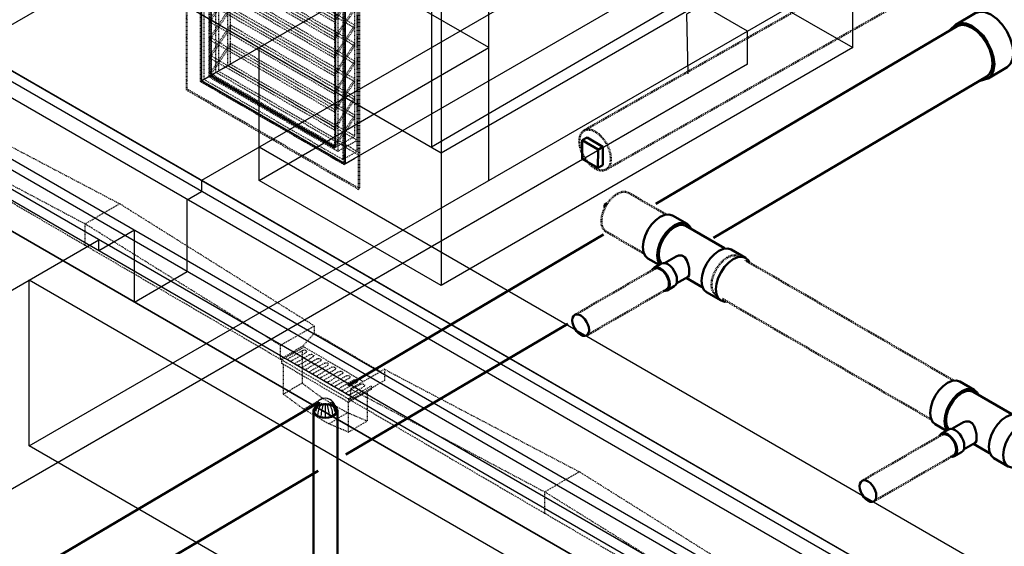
# Model space of a CAD drawing. Header units: inches. Extents: x -18562 to 18026, y -571 to 707.
# Tile 15 of 31: x 1556 to 1701, y -287 to -210. Entities that reach past the tile are written whole.
import ezdxf

# ---------------------------------------------------------------- set-up
doc = ezdxf.new("R2010")
doc.units = ezdxf.units.IN
doc.header["$LTSCALE"] = 0.5
doc.header["$MEASUREMENT"] = 0
for name, pattern in [('Dash - 1_16_', [0.1875, 0.125, -0.0625]), ('Dot 1_32_', [0.03125, 0, -0.03125]), ('HIDDEN2', [0.1875, 0.125, -0.0625])]:
    doc.linetypes.add(name, pattern=pattern)
for name, color, linetype in [('M-DETL-LIGHT', 1, 'Continuous'), ('M-SECT-PATT', 8, 'Continuous'), ('P-PIPE', 3, 'Continuous'), ('S-ANNO-DIMS', 1, 'Continuous')]:
    doc.layers.add(name, color=color, linetype=linetype)

# ---------------------------------------------------------------- blocks, each defined once
blk = doc.blocks.new('Tee Reducing Sanitary - PVC - Sch 40 - DWV - Standard-1118574-DRAINAGE ISOMETRIC')
at = {"layer": 'P-PIPE', "color": 90, "lineweight": 50}
for p, q in [((2263.2, -530.59), (2262.45, -529.29)), ((2266.24, -530.04), (2263.43, -531.7)), ((2259.03, -531.27), (2259.78, -532.57)), ((2263.58, -531.95), (2260.8, -533.59)), ((2259.9, -533.78), (2257.08, -535.44)), ((2268.13, -539.68), (2270.95, -538.02)), ((2265.28, -541.02), (2267.98, -539.43)), ((2261.79, -543.42), (2264.6, -541.76))]:
    blk.add_line(p, q, dxfattribs=at)
for points in [[(2259.33, -531.09, 0), (2259.63, -530.92, 0), (2260.01, -530.7, 0), (2260.44, -530.45, 0), (2260.88, -530.19, 0), (2261.32, -529.94, 0), (2261.72, -529.71, 0), (2262.05, -529.52, 0), (2262.29, -529.38, 0), (2262.43, -529.3, 0), (2262.45, -529.29, 0), (2262.35, -529.35, 0), (2262.15, -529.47, 0)], [(2262.15, -529.47, 0), (2261.84, -529.64, 0), (2261.47, -529.86, 0), (2261.04, -530.1, 0), (2260.59, -530.36, 0), (2260.16, -530.61, 0), (2259.76, -530.84, 0), (2259.43, -531.03, 0), (2259.19, -531.17, 0), (2259.05, -531.25, 0), (2259.03, -531.26, 0), (2259.13, -531.21, 0), (2259.33, -531.09, 0)], [(2260.08, -532.39, 0), (2259.88, -532.51, 0), (2259.78, -532.56, 0), (2259.8, -532.55, 0), (2259.94, -532.47, 0), (2260.18, -532.33, 0), (2260.51, -532.14, 0), (2260.91, -531.91, 0), (2261.34, -531.66, 0), (2261.79, -531.4, 0), (2262.22, -531.16, 0), (2262.59, -530.94, 0), (2262.9, -530.76, 0)], [(2262.9, -530.76, 0), (2263.1, -530.65, 0), (2263.2, -530.59, 0), (2263.18, -530.6, 0), (2263.04, -530.68, 0), (2262.8, -530.82, 0), (2262.47, -531.01, 0), (2262.07, -531.24, 0), (2261.63, -531.49, 0), (2261.19, -531.75, 0), (2260.76, -532, 0), (2260.38, -532.21, 0), (2260.08, -532.39, 0)], [(2260.25, -532.29, 0), (2260.62, -532.08, 0), (2261.09, -531.81, 0), (2261.62, -531.5, 0), (2262.13, -531.21, 0), (2262.56, -530.96, 0), (2262.86, -530.78, 0), (2263, -530.71, 0), (2262.95, -530.73, 0), (2262.73, -530.86, 0)], [(2263.59, -531.94, 0), (2263.52, -531.76, 0), (2263.41, -531.49, 0), (2263.29, -531.23, 0), (2263.16, -530.97, 0), (2263.02, -530.72, 0), (2263, -530.7, 0)], [(2266.25, -530.03, 0), (2266.92, -529.83, 0), (2267.71, -529.91, 0), (2268.56, -530.27, 0), (2269.41, -530.88, 0), (2270.2, -531.72, 0), (2270.89, -532.71, 0), (2271.41, -533.79, 0), (2271.75, -534.88, 0), (2271.87, -535.92, 0), (2271.77, -536.83, 0), (2271.45, -537.55, 0), (2270.93, -538.03, 0)], [(2262.73, -530.86, 0), (2262.36, -531.07, 0), (2261.89, -531.35, 0), (2261.36, -531.65, 0), (2260.85, -531.94, 0), (2260.42, -532.19, 0), (2260.12, -532.37, 0), (2259.98, -532.45, 0), (2260.02, -532.42, 0), (2260.25, -532.29, 0)], [(2268.12, -539.69, 0), (2268.64, -539.21, 0), (2268.95, -538.49, 0), (2269.06, -537.58, 0), (2268.94, -536.54, 0), (2268.6, -535.44, 0), (2268.07, -534.36, 0), (2267.39, -533.37, 0), (2266.6, -532.54, 0), (2265.75, -531.92, 0), (2264.9, -531.56, 0), (2264.11, -531.48, 0), (2263.44, -531.69, 0)], [(2263.59, -531.94, 0), (2264.22, -531.75, 0), (2264.95, -531.83, 0), (2265.75, -532.16, 0), (2266.54, -532.74, 0), (2267.29, -533.52, 0), (2267.93, -534.45, 0), (2268.42, -535.46, 0), (2268.74, -536.49, 0), (2268.85, -537.46, 0), (2268.75, -538.31, 0), (2268.45, -538.99, 0), (2267.97, -539.43, 0)], [(2259.91, -533.77, 0), (2260.58, -533.57, 0), (2261.37, -533.65, 0), (2262.22, -534.01, 0), (2263.07, -534.62, 0), (2263.86, -535.46, 0), (2264.54, -536.45, 0), (2265.07, -537.53, 0), (2265.41, -538.62, 0), (2265.53, -539.66, 0), (2265.42, -540.57, 0), (2265.11, -541.29, 0), (2264.59, -541.77, 0)], [(2259.97, -532.45, 0), (2260.06, -532.6, 0), (2260.14, -532.76, 0), (2260.21, -532.91, 0), (2260.28, -533.07, 0), (2260.34, -533.23, 0), (2260.4, -533.39, 0), (2260.47, -533.6, 0)], [(2257.1, -535.43, 0), (2256.14, -536.32, 0)], [(2261.78, -543.43, 0), (2262.29, -542.95, 0), (2262.61, -542.23, 0), (2262.72, -541.32, 0), (2262.6, -540.28, 0), (2262.26, -539.18, 0), (2261.73, -538.1, 0), (2261.05, -537.11, 0), (2260.25, -536.28, 0), (2259.4, -535.66, 0), (2258.56, -535.3, 0), (2257.77, -535.22, 0), (2257.1, -535.43, 0)], [(2260.64, -543.78, 0), (2261.78, -543.43, 0)]]:
    blk.add_polyline3d(points, dxfattribs=at)
blk.add_arc((2267.5, -538.8), 1.09, 257.105, 305.0483, dxfattribs=at)
blk = doc.blocks.new('Plug - PVC - Sch 40 - DWV_USACE - Standard-1077591-DRAINAGE ISOMETRIC')
at = {"layer": 'P-PIPE', "color": 90, "lineweight": 50}
for p, q in [((2201.84, -555.28), (2201.87, -552.56)), ((2202.57, -552.16), (2201.87, -552.56)), ((2201.87, -552.56), (2204.21, -553.91)), ((2204.92, -553.51), (2202.57, -552.16)), ((2204.21, -553.91), (2204.18, -556.63)), ((2204.21, -553.91), (2204.92, -553.51)), ((2204.92, -553.51), (2204.89, -556.23)), ((2204.18, -556.63), (2201.84, -555.28)), ((2204.89, -556.23), (2204.18, -556.63))]:
    blk.add_line(p, q, dxfattribs=at)
blk = doc.blocks.new('Plug - PVC - Sch 40 - DWV_USACE - Standard-V26-DRAINAGE ISOMETRIC')
at = {"layer": 'P-PIPE', "color": 90, "lineweight": 50}
for p, q in [((2205.53, -561.86), (2205.14, -562.08)), ((2205.14, -562.08), (2205.34, -562.2)), ((2205.14, -562.08), (2205.14, -562.5))]:
    blk.add_line(p, q, dxfattribs=at)
blk = doc.blocks.new('Plumbing_Joints_Spears_DWV_Tee_Reducing_Vent-Tee - P442-V27-DRAINAGE ISOMETRIC')
at = {"layer": 'P-PIPE', "color": 90, "lineweight": 50}
for p, q in [((2302.18, -613.9), (2300.05, -612.67)), ((2307.73, -617.49), (2302.01, -614.18)), ((2310.84, -618.9), (2308.72, -617.68)), ((2296.41, -618.99), (2298.05, -619.94)), ((2300.58, -618.69), (2298.87, -619.67)), ((2298.38, -619.75), (2297.32, -620.36)), ((2300.6, -622.71), (2302.33, -621.72)), ((2302.06, -621.87), (2304.42, -623.23)), ((2299.24, -623.7), (2300.3, -623.09)), ((2305.08, -623.99), (2307.2, -625.22))]:
    blk.add_line(p, q, dxfattribs=at)
for points in [[(2295.65, -617.32, 0), (2295.74, -616.5, 0), (2296, -615.63, 0), (2296.41, -614.78, 0), (2296.94, -614, 0), (2297.56, -613.34, 0), (2298.23, -612.85, 0), (2298.9, -612.57, 0), (2299.52, -612.51, 0), (2300.04, -612.67, 0)], [(2302.72, -614.56, 0), (2302.59, -614.28, 0), (2302.18, -613.9, 0), (2301.64, -613.73, 0), (2301.02, -613.79, 0), (2300.35, -614.08, 0), (2299.68, -614.56, 0), (2299.06, -615.22, 0), (2298.53, -616, 0), (2298.12, -616.86, 0), (2297.86, -617.72, 0), (2297.77, -618.54, 0)], [(2298.01, -618.41, 0), (2298.09, -617.66, 0), (2298.32, -616.87, 0), (2298.69, -616.1, 0), (2299.18, -615.39, 0), (2299.75, -614.79, 0), (2300.35, -614.35, 0), (2300.96, -614.09, 0), (2301.52, -614.03, 0), (2302.01, -614.18, 0)], [(2296.41, -618.99, 0), (2296, -618.61, 0), (2295.74, -618.04, 0), (2295.65, -617.32, 0)], [(2304.32, -622.32, 0), (2304.41, -621.5, 0), (2304.67, -620.64, 0), (2305.08, -619.78, 0), (2305.61, -619, 0), (2306.23, -618.35, 0), (2306.9, -617.86, 0), (2307.57, -617.57, 0), (2308.19, -617.51, 0), (2308.72, -617.68, 0)], [(2297.77, -618.54, 0), (2297.86, -619.26, 0), (2298.14, -619.89, 0)], [(2298.41, -619.74, 0), (2298.32, -619.58, 0), (2298.09, -619.06, 0), (2298.01, -618.41, 0)], [(2300.58, -618.69, 0), (2300.92, -618.56, 0), (2301.4, -618.57, 0), (2301.84, -618.82, 0), (2302.16, -619.27, 0), (2302.37, -619.84, 0), (2302.48, -620.45, 0), (2302.52, -621.01, 0)], [(2311.37, -619.54, 0), (2311.25, -619.28, 0), (2310.84, -618.9, 0), (2310.31, -618.74, 0), (2309.69, -618.8, 0), (2309.02, -619.08, 0), (2308.35, -619.57, 0), (2307.73, -620.23, 0), (2307.2, -621.01, 0), (2306.79, -621.86, 0), (2306.53, -622.73, 0), (2306.44, -623.55, 0)], [(2299.64, -622.82, 0), (2299.6, -622.38, 0), (2299.46, -621.93, 0), (2299.24, -621.48, 0), (2298.96, -621.06, 0), (2298.63, -620.72, 0), (2298.28, -620.46, 0), (2297.93, -620.31, 0), (2297.6, -620.28, 0), (2297.32, -620.36, 0), (2297.1, -620.57, 0), (2297.02, -620.74, 0)], [(2298.38, -619.75, 0), (2298.66, -619.67, 0), (2298.99, -619.7, 0), (2299.34, -619.85, 0), (2299.69, -620.1, 0), (2300.02, -620.45, 0), (2300.3, -620.86, 0), (2300.52, -621.31, 0), (2300.66, -621.77, 0), (2300.7, -622.21, 0)], [(2300.7, -622.21, 0), (2300.66, -622.59, 0), (2300.52, -622.89, 0), (2300.3, -623.09, 0)], [(2302.52, -621.01, 0), (2302.48, -621.44, 0), (2302.37, -621.69, 0), (2302.33, -621.72, 0)], [(2305.08, -623.99, 0), (2304.67, -623.61, 0), (2304.41, -623.04, 0), (2304.32, -622.32, 0)], [(2298.72, -623.76, 0), (2298.96, -623.79, 0), (2299.24, -623.7, 0), (2299.46, -623.5, 0), (2299.6, -623.2, 0), (2299.64, -622.82, 0)], [(2306.44, -623.55, 0), (2306.53, -624.27, 0), (2306.79, -624.84, 0), (2307.2, -625.22, 0), (2307.73, -625.38, 0), (2307.98, -625.36, 0)]]:
    blk.add_polyline3d(points, dxfattribs=at)
blk = doc.blocks.new('Mechanical_Box_H_rvt-1-DRAINAGE ISOMETRIC')
at = {"layer": 'M-DETL-LIGHT', "linetype": 'HIDDEN2'}
for p, q in [((1541.83, -221.79), (1570.59, -236.91)), ((1536.8, -224.66), (1565.49, -239.88)), ((1594.32, -259.86), (1536.52, -226.17)), ((1565.49, -239.88), (1570.59, -236.91)), ((1599.34, -254.94), (1570.59, -236.91)), ((1565.49, -243.11), (1565.49, -239.88)), ((1594.32, -257.81), (1565.49, -239.88)), ((1599.34, -254.99), (1594.32, -257.86)), ((1599.34, -254.99), (1599.34, -256.02)), ((1597.64, -257.96), (1599.34, -256.02)), ((1609.1, -261.7), (1599.34, -256.02)), ((1594.32, -257.86), (1594.32, -259.86)), ((1597.64, -257.96), (1594.32, -259.86)), ((1597.84, -258.08), (1594.52, -259.98)), ((1597.63, -258.56), (1595.6, -259.72)), ((1597.54, -258.64), (1597.54, -263.4)), ((1606.55, -263.16), (1597.64, -257.96)), ((1604.68, -265.9), (1594.32, -259.86)), ((1594.52, -259.98), (1594.52, -260.48)), ((1598.07, -258.91), (1596.02, -260.09)), ((1598.71, -259.19), (1596.68, -260.35)), ((1599.14, -259.54), (1597.09, -260.71)), ((1599.78, -259.81), (1597.75, -260.97)), ((1600.21, -260.17), (1598.17, -261.34)), ((1604.4, -266.24), (1594.52, -260.48)), ((1594.76, -260.62), (1594.76, -265.02)), ((1600.85, -260.44), (1598.82, -261.6)), ((1601.29, -260.79), (1599.24, -261.96)), ((1601.93, -261.06), (1599.9, -262.22)), ((1602.36, -261.42), (1600.31, -262.59)), ((1603, -261.69), (1600.97, -262.85)), ((1609.71, -261.36), (1604.68, -264.23)), ((1609.71, -261.36), (1638.47, -276.48)), ((1609.71, -261.36), (1609.71, -263.03)), ((1603.44, -262.04), (1601.39, -263.22)), ((1604.08, -262.32), (1602.05, -263.48)), ((1604.51, -262.67), (1602.46, -263.84)), ((1605.15, -262.94), (1603.12, -264.1)), ((1609.71, -263.03), (1604.68, -265.9)), ((1594.76, -265.02), (1597.54, -263.4)), ((1600.56, -265.63), (1597.54, -263.4)), ((1605.58, -263.3), (1603.54, -264.47)), ((1606.22, -263.57), (1604.19, -264.73)), ((1607.72, -263.84), (1604.4, -265.74)), ((1607.72, -264.34), (1604.4, -266.24)), ((1606.66, -263.92), (1604.61, -265.09)), ((1604.68, -264.23), (1633.37, -279.45)), ((1604.68, -264.23), (1604.68, -265.9)), ((1607.72, -263.84), (1607.72, -264.34)), ((1597.79, -267.25), (1594.76, -265.02)), ((1597.79, -267.25), (1600.56, -265.63)), ((1604.25, -267.78), (1600.56, -265.63)), ((1662.2, -299.43), (1604.4, -265.74)), ((1604.4, -265.74), (1604.4, -266.24)), ((1607.15, -264.67), (1607.15, -269.01)), ((1601.47, -269.4), (1597.79, -267.25)), ((1604.37, -266.22), (1604.37, -270.63)), ((1601.47, -269.4), (1604.25, -267.78)), ((1607.15, -269.01), (1604.25, -267.78)), ((1604.37, -270.63), (1607.15, -269.01)), ((1604.37, -270.63), (1601.47, -269.4)), ((1633.37, -279.45), (1638.47, -276.48)), ((1667.23, -294.51), (1638.47, -276.48)), ((1633.37, -282.68), (1633.37, -279.45)), ((1662.2, -297.38), (1633.37, -279.45))]:
    blk.add_line(p, q, dxfattribs=at)
at = {"layer": 'M-DETL-LIGHT', "linetype": 'Continuous'}
blk.add_line((1600.95, -266.42), (1600.95, -268.33), dxfattribs=at)
at = {"layer": 'M-DETL-LIGHT', "color": 1, "linetype": 'Continuous'}
for centre, radius, start, end in [((1601.13, -267.37), 1.78, 95.745, 183.3375), ((1600.78, -267.37), 1.78, 356.6625, 84.255), ((1601.1, -267.43), 1.67, 129.6759, 176.1977), ((1601.64, -267.86), 2.13, 131.7697, 173.1765), ((1602.58, -268.06), 2.73, 141.495, 179.1974), ((1606.74, -268.66), 6.43, 159.6343, 176.2953), ((1595.16, -268.66), 6.43, 3.7047, 20.3657), ((1599.33, -268.06), 2.73, 0.8026, 38.505), ((1600.27, -267.86), 2.13, 6.8235, 48.2303), ((1600.81, -267.43), 1.67, 3.8023, 50.3241)]:
    blk.add_arc(centre, radius, start, end, dxfattribs=at)
at = {"layer": 'M-DETL-LIGHT', "linetype": 'HIDDEN2', "extrusion": (0, 0, -1)}
for centre, start_param, end_param in [((1597.83, -258.75), 4.095331, 7.203451), ((1595.83, -259.89), 0.920266, 4.095331), ((1598.9, -259.38), 4.095331, 7.203451), ((1599.98, -260), 4.095331, 7.203451), ((1596.9, -260.52), 0.920266, 4.095331), ((1597.98, -261.14), 0.920266, 4.095331), ((1599.05, -261.77), 0.920266, 4.095331), ((1601.05, -260.63), 4.095331, 7.203451), ((1602.12, -261.25), 4.095331, 7.203451), ((1603.2, -261.88), 4.095331, 7.203451), ((1600.13, -262.4), 0.920266, 4.095331), ((1601.2, -263.02), 0.920266, 4.095331), ((1604.27, -262.51), 4.095331, 7.203451), ((1605.35, -263.13), 4.095331, 7.203451), ((1602.27, -263.65), 0.920266, 4.095331), ((1603.35, -264.27), 0.920266, 4.095331), ((1606.42, -263.76), 4.095331, 7.203451), ((1604.42, -264.9), 0.920266, 4.095331)]:
    blk.add_ellipse(centre, major_axis=(0.355, 0.042), ratio=0.675017, start_param=start_param, end_param=end_param, dxfattribs=at)
at = {"layer": 'M-DETL-LIGHT', "linetype": 'HIDDEN2'}
blk.add_ellipse((1600.95, -267.48), major_axis=(1.6, 0), ratio=0.6329, start_param=0, end_param=3.141593, dxfattribs=at)
at = {"layer": 'M-DETL-LIGHT', "extrusion": (0, 0, -1)}
blk.add_ellipse((1600.95, -267.48), major_axis=(1.6, 0), ratio=0.6329, start_param=0, end_param=3.141593, dxfattribs=at)
at = {"layer": 'P-PIPE', "color": 90, "linetype": 'Dash - 1_16_', "lineweight": 50}
for p, q in [((1687.82, -198.61), (1639.19, -226.11)), ((1642.45, -231.87), (1691.08, -204.38)), ((1651.32, -238.51), (1645.73, -235.29)), ((1652.1, -238.96), (1652.09, -238.96)), ((1642.42, -241.02), (1648.01, -244.25)), ((1693.69, -262.97), (1663.01, -245.26)), ((1649.62, -246.51), (1637.81, -253.33)), ((1639.56, -256.36), (1651.37, -249.55)), ((1659.63, -250.96), (1690.44, -268.75)), ((1692.04, -271.01), (1680.24, -277.82)), ((1681.99, -280.85), (1693.79, -274.04))]:
    blk.add_line(p, q, dxfattribs=at)
at = {"layer": 'P-PIPE', "color": 90, "lineweight": 50}
for p, q in [((1694.28, -210.72), (1649.78, -236.94)), ((1658.31, -241.93), (1698.66, -218.15)), ((1642.08, -241.48), (1604.28, -263.76)), ((1604, -273.94), (1636.78, -254.62)), ((1599.83, -266.38), (1496.17, -327.48)), ((1599.25, -267.51), (1599.25, -297.33)), ((1602.75, -297.33), (1602.75, -267.51)), ((1500.54, -334.91), (1599.92, -276.34))]:
    blk.add_line(p, q, dxfattribs=at)
for points in [[(1694.31, -210.7, 0), (1694.92, -210.52, 0), (1695.65, -210.59, 0), (1696.44, -210.93, 0)], [(1696.44, -210.93, 0), (1697.23, -211.5, 0), (1697.97, -212.28, 0), (1698.6, -213.2, 0), (1699.09, -214.2, 0), (1699.41, -215.23, 0), (1699.52, -216.19, 0)], [(1699.52, -216.19, 0), (1699.42, -217.04, 0), (1699.13, -217.71, 0), (1698.65, -218.15, 0)], [(1649.62, -246.51, 0), (1649.87, -246.44, 0), (1650.17, -246.47, 0), (1650.49, -246.6, 0)], [(1649.62, -246.51, 0), (1649.87, -246.44, 0), (1650.17, -246.47, 0), (1650.49, -246.6, 0)], [(1650.49, -246.6, 0), (1650.81, -246.84, 0), (1651.11, -247.15, 0), (1651.37, -247.53, 0), (1651.56, -247.93, 0), (1651.69, -248.35, 0), (1651.73, -248.74, 0)], [(1650.49, -246.6, 0), (1650.81, -246.84, 0), (1651.11, -247.15, 0), (1651.37, -247.53, 0), (1651.56, -247.93, 0), (1651.69, -248.35, 0), (1651.73, -248.74, 0)], [(1651.73, -248.74, 0), (1651.69, -249.09, 0), (1651.56, -249.36, 0), (1651.37, -249.54, 0)], [(1651.73, -248.74, 0), (1651.69, -249.09, 0), (1651.56, -249.36, 0), (1651.37, -249.55, 0)], [(1638.69, -253.42, 0), (1638.37, -253.28, 0), (1638.07, -253.25, 0), (1637.81, -253.33, 0), (1637.62, -253.51, 0), (1637.49, -253.78, 0), (1637.45, -254.13, 0)], [(1637.45, -254.13, 0), (1637.49, -254.52, 0), (1637.62, -254.94, 0), (1637.81, -255.35, 0), (1638.07, -255.72, 0), (1638.37, -256.04, 0), (1638.69, -256.27, 0)], [(1639.93, -255.56, 0), (1639.88, -255.16, 0), (1639.76, -254.75, 0), (1639.56, -254.34, 0), (1639.31, -253.96, 0), (1639.01, -253.65, 0), (1638.69, -253.42, 0)], [(1638.69, -256.27, 0), (1639.01, -256.41, 0), (1639.31, -256.44, 0), (1639.56, -256.36, 0), (1639.76, -256.18, 0), (1639.88, -255.9, 0), (1639.93, -255.56, 0)], [(1599.76, -266.79, 0), (1599.48, -267, 0), (1599.3, -267.25, 0), (1599.25, -267.51, 0), (1599.3, -267.77, 0), (1599.48, -268.01, 0), (1599.76, -268.22, 0)], [(1602.23, -266.79, 0), (1601.87, -266.63, 0), (1601.45, -266.53, 0), (1601, -266.5, 0), (1600.54, -266.53, 0), (1600.12, -266.63, 0), (1599.76, -266.79, 0)], [(1602.23, -268.22, 0), (1602.51, -268.01, 0), (1602.69, -267.77, 0), (1602.75, -267.51, 0), (1602.69, -267.25, 0), (1602.51, -267, 0), (1602.23, -266.79, 0)], [(1599.76, -268.22, 0), (1600.12, -268.38, 0), (1600.54, -268.48, 0), (1601, -268.52, 0), (1601.45, -268.48, 0), (1601.87, -268.38, 0), (1602.23, -268.22, 0)], [(1692.04, -271.01, 0), (1692.3, -270.93, 0), (1692.6, -270.96, 0), (1692.92, -271.1, 0)], [(1692.92, -271.1, 0), (1693.24, -271.33, 0), (1693.54, -271.65, 0), (1693.79, -272.02, 0), (1693.99, -272.43, 0), (1694.11, -272.85, 0), (1694.16, -273.24, 0)], [(1694.16, -273.24, 0), (1694.11, -273.59, 0), (1693.99, -273.86, 0), (1693.79, -274.04, 0)], [(1681.12, -277.91, 0), (1680.8, -277.77, 0), (1680.5, -277.74, 0), (1680.24, -277.82, 0), (1680.04, -278.01, 0), (1679.92, -278.28, 0), (1679.88, -278.62, 0)], [(1679.88, -278.62, 0), (1679.92, -279.02, 0), (1680.04, -279.43, 0), (1680.24, -279.84, 0), (1680.5, -280.22, 0), (1680.8, -280.53, 0), (1681.12, -280.77, 0)], [(1682.35, -280.05, 0), (1682.31, -279.66, 0), (1682.19, -279.24, 0), (1681.99, -278.83, 0), (1681.73, -278.46, 0), (1681.44, -278.14, 0), (1681.12, -277.91, 0)], [(1681.12, -280.77, 0), (1681.44, -280.9, 0), (1681.73, -280.93, 0), (1681.99, -280.85, 0), (1682.19, -280.67, 0), (1682.31, -280.4, 0), (1682.35, -280.05, 0)]]:
    blk.add_polyline3d(points, dxfattribs=at)
at = {"layer": 'P-PIPE', "color": 90, "linetype": 'Dot 1_32_', "lineweight": 50}
for points in [[(1640.85, -226.27, 0), (1640.24, -226.01, 0), (1639.67, -225.96, 0), (1639.18, -226.11, 0), (1638.8, -226.46, 0), (1638.56, -226.98, 0), (1638.48, -227.64, 0)], [(1643.16, -230.34, 0), (1643.09, -229.59, 0), (1642.86, -228.8, 0), (1642.49, -228.02, 0), (1642.01, -227.31, 0), (1641.45, -226.71, 0), (1640.85, -226.27, 0)], [(1638.48, -227.64, 0), (1638.55, -228.39, 0), (1638.78, -229.18, 0), (1639.15, -229.95, 0), (1639.63, -230.67, 0), (1640.19, -231.26, 0), (1640.8, -231.71, 0)], [(1640.8, -231.71, 0), (1641.4, -231.96, 0), (1641.97, -232.02, 0), (1642.46, -231.87, 0), (1642.84, -231.52, 0), (1643.08, -231, 0), (1643.16, -230.34, 0)], [(1641.74, -239.51, 0), (1641.82, -238.76, 0), (1642.05, -237.97, 0), (1642.42, -237.2, 0), (1642.91, -236.49, 0), (1643.47, -235.89, 0), (1644.08, -235.45, 0)], [(1644.08, -235.45, 0), (1644.68, -235.19, 0), (1645.25, -235.14, 0), (1645.7, -235.28, 0)], [(1642.4, -241, 0), (1642.05, -240.68, 0), (1641.82, -240.16, 0), (1641.74, -239.51, 0)], [(1652.56, -240.35, 0), (1651.96, -240.79, 0), (1651.39, -241.39, 0), (1650.91, -242.1, 0), (1650.53, -242.87, 0), (1650.3, -243.66, 0), (1650.22, -244.41, 0)], [(1658, -248.9, 0), (1658.08, -248.15, 0), (1658.32, -247.36, 0), (1658.69, -246.59, 0), (1659.18, -245.88, 0), (1659.74, -245.28, 0), (1660.35, -244.84, 0)], [(1660.35, -244.84, 0), (1660.95, -244.58, 0), (1661.52, -244.53, 0), (1661.99, -244.67, 0)], [(1658.63, -250.36, 0), (1658.32, -250.07, 0), (1658.08, -249.55, 0), (1658, -248.9, 0)], [(1694.99, -264.84, 0), (1694.38, -265.29, 0), (1693.82, -265.88, 0), (1693.33, -266.59, 0), (1692.96, -267.37, 0), (1692.73, -268.16, 0), (1692.65, -268.9, 0)]]:
    blk.add_polyline3d(points, dxfattribs=at)
at = {"layer": 'P-PIPE', "color": 90, "lineweight": 50}
for name, p in [('Tee Reducing Sanitary - PVC - Sch 40 - DWV - Standard-1118574-DRAINAGE ISOMETRIC', (-562.94, 325.01)), ('Plug - PVC - Sch 40 - DWV_USACE - Standard-1077591-DRAINAGE ISOMETRIC', (-562.94, 325.01)), ('Plug - PVC - Sch 40 - DWV_USACE - Standard-V26-DRAINAGE ISOMETRIC', (-562.94, 325.01)), ('Plumbing_Joints_Spears_DWV_Tee_Reducing_Vent-Tee - P442-V27-DRAINAGE ISOMETRIC', (-647.79, 374)), ('Plumbing_Joints_Spears_DWV_Tee_Reducing_Vent-Tee - P442-V27-DRAINAGE ISOMETRIC', (-605.36, 349.51))]:
    blk.add_blockref(name, p, dxfattribs=at)
blk = doc.blocks.new('USM_Louver - USM_Louver-1292462-DRAINAGE ISOMETRIC')
at = {"layer": 'M-DETL-LIGHT', "linetype": 'Dash - 1_16_'}
for p, q in [((2143.26, -515.67), (2143.44, -515.57)), ((2168.72, -530.36), (2143.26, -515.67)), ((2143.26, -515.67), (2143.26, -545.06)), ((2143.44, -544.96), (2143.44, -515.57)), ((2143.44, -515.57), (2168.9, -530.26)), ((2147.68, -518.01), (2145.56, -519.24)), ((2148.04, -518.63), (2145.92, -519.85)), ((2147.68, -518.01), (2168.9, -530.26)), ((2147.68, -542.51), (2147.68, -518.01)), ((2148.04, -518.63), (2148.04, -542.31)), ((2168.54, -530.47), (2148.04, -518.63)), ((2145.39, -519.34), (2145.56, -519.24)), ((2145.39, -519.34), (2145.56, -519.24)), ((2166.6, -531.59), (2145.39, -519.34)), ((2145.39, -519.34), (2145.39, -543.84)), ((2145.39, -543.84), (2145.39, -519.34)), ((2145.39, -519.34), (2166.6, -531.59)), ((2145.56, -519.24), (2145.56, -543.73)), ((2166.78, -531.49), (2145.56, -519.24)), ((2145.56, -543.73), (2145.56, -519.24)), ((2145.56, -519.24), (2166.78, -531.49)), ((2166.78, -531.49), (2145.56, -519.24)), ((2145.56, -519.24), (2145.56, -543.73)), ((2145.92, -519.85), (2166.42, -531.69)), ((2145.92, -543.53), (2145.92, -519.85)), ((2149.45, -519.44), (2146.62, -521.08)), ((2149.74, -520.09), (2146.8, -524.44)), ((2146.8, -524.04), (2149.29, -520.35)), ((2149.8, -520.06), (2146.98, -521.69)), ((2149.29, -520.35), (2149.74, -520.09)), ((2167.67, -530.97), (2149.29, -520.35)), ((2149.45, -519.44), (2168.54, -530.47)), ((2149.45, -541.49), (2149.45, -519.44)), ((2149.74, -520.09), (2168.13, -530.71)), ((2149.8, -520.06), (2149.8, -541.28)), ((2168.19, -530.67), (2149.8, -520.06)), ((2146.62, -521.08), (2146.62, -543.12)), ((2165.71, -532.1), (2146.62, -521.08)), ((2146.8, -521.79), (2146.98, -521.69)), ((2146.8, -543.02), (2146.8, -521.79)), ((2146.8, -521.79), (2165.18, -532.41)), ((2146.98, -521.69), (2165.36, -532.3)), ((2146.98, -542.92), (2146.98, -521.69)), ((2165.36, -532.3), (2146.98, -521.69)), ((2146.98, -521.69), (2146.98, -542.92)), ((2146.8, -526.69), (2149.8, -522.24)), ((2149.8, -522.65), (2146.8, -527.1)), ((2149.8, -522.24), (2149.8, -522.65)), ((2168.19, -532.86), (2149.8, -522.24)), ((2149.8, -522.65), (2168.19, -533.27)), ((2146.8, -524.44), (2146.8, -524.04)), ((2146.8, -524.04), (2165.18, -534.65)), ((2146.8, -524.44), (2165.18, -535.06)), ((2146.8, -529.34), (2149.8, -524.9)), ((2149.8, -524.9), (2149.8, -525.31)), ((2168.19, -535.51), (2149.8, -524.9)), ((2149.8, -525.31), (2146.8, -529.75)), ((2149.8, -525.31), (2168.19, -535.92)), ((2146.8, -527.1), (2146.8, -526.69)), ((2146.8, -526.69), (2165.18, -537.3)), ((2146.8, -527.1), (2165.18, -537.71)), ((2146.8, -532), (2149.8, -527.55)), ((2149.8, -527.55), (2149.8, -527.96)), ((2168.19, -538.17), (2149.8, -527.55)), ((2149.8, -527.96), (2146.8, -532.41)), ((2149.8, -527.96), (2168.19, -538.57)), ((2146.8, -529.75), (2146.8, -529.34)), ((2146.8, -529.34), (2165.18, -539.96)), ((2146.8, -529.75), (2165.18, -540.37)), ((2146.8, -534.65), (2149.8, -530.2)), ((2149.8, -530.61), (2146.8, -535.06)), ((2149.8, -530.2), (2149.8, -530.61)), ((2168.19, -540.82), (2149.8, -530.2)), ((2149.8, -530.61), (2168.19, -541.23)), ((2165.18, -535.06), (2168.13, -530.71)), ((2165.36, -532.3), (2168.19, -530.67)), ((2165.71, -532.1), (2168.54, -530.47)), ((2166.42, -531.69), (2168.54, -530.47)), ((2166.78, -531.49), (2168.9, -530.26)), ((2168.13, -530.71), (2167.67, -530.97)), ((2168.19, -551.9), (2168.19, -530.67)), ((2168.54, -554.14), (2168.54, -530.47)), ((2168.54, -530.47), (2168.54, -552.51)), ((2168.9, -530.26), (2168.72, -530.36)), ((2168.72, -559.76), (2168.72, -530.36)), ((2168.9, -530.26), (2168.9, -554.76)), ((2168.9, -530.26), (2168.9, -559.66)), ((2146.8, -532.41), (2146.8, -532)), ((2146.8, -532), (2165.18, -542.61)), ((2167.67, -530.97), (2165.18, -534.65)), ((2165.71, -554.14), (2165.71, -532.1)), ((2166.42, -531.69), (2166.42, -555.37)), ((2166.6, -531.59), (2166.78, -531.49)), ((2166.78, -531.49), (2166.6, -531.59)), ((2166.6, -556.08), (2166.6, -531.59)), ((2166.6, -531.59), (2166.6, -556.08)), ((2166.78, -555.98), (2166.78, -531.49)), ((2166.78, -531.49), (2166.78, -555.98)), ((2166.78, -555.98), (2166.78, -531.49)), ((2146.8, -532.41), (2165.18, -543.02)), ((2146.8, -537.3), (2149.8, -532.86)), ((2149.8, -533.27), (2146.8, -537.71)), ((2149.8, -532.86), (2149.8, -533.27)), ((2168.19, -543.47), (2149.8, -532.86)), ((2149.8, -533.27), (2168.19, -543.88)), ((2165.36, -532.3), (2165.18, -532.41)), ((2165.18, -532.41), (2165.18, -553.63)), ((2168.19, -532.86), (2165.18, -537.3)), ((2165.18, -537.71), (2168.19, -533.27)), ((2165.36, -532.3), (2165.36, -553.53)), ((2165.36, -553.53), (2165.36, -532.3)), ((2168.19, -533.27), (2168.19, -532.86)), ((2146.8, -535.06), (2146.8, -534.65)), ((2146.8, -534.65), (2165.18, -545.27)), ((2146.8, -535.06), (2165.18, -545.67)), ((2165.18, -534.65), (2165.18, -535.06)), ((2146.8, -539.96), (2149.8, -535.51)), ((2149.8, -535.92), (2146.8, -540.37)), ((2149.8, -535.51), (2149.8, -535.92)), ((2168.19, -546.13), (2149.8, -535.51)), ((2149.8, -535.92), (2168.19, -546.53)), ((2168.19, -535.51), (2165.18, -539.96)), ((2165.18, -540.37), (2168.19, -535.92)), ((2168.19, -535.92), (2168.19, -535.51)), ((2146.8, -537.71), (2146.8, -537.3)), ((2146.8, -537.3), (2165.18, -547.92)), ((2146.8, -537.71), (2165.18, -548.33)), ((2165.18, -537.3), (2165.18, -537.71)), ((2146.8, -542.61), (2149.8, -538.17)), ((2149.8, -538.57), (2146.8, -543.02)), ((2149.8, -538.17), (2149.8, -538.57)), ((2149.8, -538.17), (2168.19, -548.78)), ((2149.8, -538.57), (2168.19, -549.19)), ((2168.19, -538.17), (2165.18, -542.61)), ((2165.18, -543.02), (2168.19, -538.57)), ((2168.19, -538.57), (2168.19, -538.17)), ((2146.8, -540.37), (2146.8, -539.96)), ((2146.8, -539.96), (2165.18, -550.57)), ((2146.8, -540.37), (2165.18, -550.98)), ((2165.18, -539.96), (2165.18, -540.37)), ((2168.19, -540.82), (2165.18, -545.27)), ((2168.19, -541.23), (2168.19, -540.82)), ((2145.92, -543.53), (2148.04, -542.31)), ((2146.62, -543.12), (2149.45, -541.49)), ((2146.98, -542.92), (2149.8, -541.28)), ((2148.04, -542.31), (2168.54, -554.14)), ((2168.54, -552.51), (2149.45, -541.49)), ((2149.8, -541.28), (2168.19, -551.9)), ((2165.18, -545.67), (2168.19, -541.23)), ((2145.39, -543.84), (2145.56, -543.73)), ((2145.39, -543.84), (2145.56, -543.73)), ((2145.39, -543.84), (2166.6, -556.08)), ((2166.6, -556.08), (2145.39, -543.84)), ((2145.56, -543.73), (2147.68, -542.51)), ((2145.56, -543.73), (2166.78, -555.98)), ((2166.78, -555.98), (2145.56, -543.73)), ((2145.56, -543.73), (2166.78, -555.98)), ((2166.42, -555.37), (2145.92, -543.53)), ((2146.62, -543.12), (2165.71, -554.14)), ((2146.8, -543.02), (2146.8, -542.61)), ((2165.18, -553.23), (2146.8, -542.61)), ((2146.8, -543.02), (2146.98, -542.92)), ((2146.8, -543.02), (2165.18, -553.63)), ((2165.18, -553.63), (2146.8, -543.02)), ((2165.36, -553.53), (2146.98, -542.92)), ((2146.98, -542.92), (2165.36, -553.53)), ((2168.9, -554.76), (2147.68, -542.51)), ((2165.18, -542.61), (2165.18, -543.02)), ((2168.19, -543.47), (2165.18, -547.92)), ((2168.19, -543.88), (2168.19, -543.47)), ((2143.26, -545.06), (2143.44, -544.96)), ((2143.26, -545.06), (2168.72, -559.76)), ((2168.9, -559.66), (2143.44, -544.96)), ((2165.18, -548.33), (2168.19, -543.88)), ((2165.18, -545.27), (2165.18, -545.67)), ((2168.19, -546.13), (2165.18, -550.57)), ((2165.18, -550.98), (2168.19, -546.53)), ((2168.19, -546.53), (2168.19, -546.13)), ((2165.18, -547.92), (2165.18, -548.33)), ((2168.19, -548.78), (2165.18, -553.23)), ((2165.18, -553.63), (2168.19, -549.19)), ((2168.19, -549.19), (2168.19, -548.78)), ((2165.18, -550.57), (2165.18, -550.98)), ((2165.36, -553.53), (2168.19, -551.9)), ((2165.71, -554.14), (2168.54, -552.51)), ((2165.18, -553.23), (2165.18, -553.63)), ((2165.18, -553.63), (2165.36, -553.53)), ((2166.42, -555.37), (2168.54, -554.14)), ((2166.78, -555.98), (2168.9, -554.76)), ((2166.78, -555.98), (2166.6, -556.08)), ((2166.6, -556.08), (2166.78, -555.98)), ((2168.72, -559.76), (2168.9, -559.66))]:
    blk.add_line(p, q, dxfattribs=at)

msp = doc.modelspace()

# ---------------------------------------------------------------- linework, layer by layer
at = {"layer": 'M-SECT-PATT', "lineweight": -3}
for p, q in [((1663.32, -211.42), (820.44, 275.21)), ((782.26, 253.17), (1618.06, -229.38)), ((2066.37, 33.68), (1616.65, -228.57)), ((1625.13, -233.47), (1625.13, -11.38)), ((1824.58, -396.79), (1277.91, -81.17)), ((1786.35, -115.89), (1582.71, -233.46)), ((1557.25, -272.66), (1786.35, -140.38)), ((1678.87, -163.25), (1582.71, -218.77)), ((1678.87, -213.87), (1678.87, -163.25)), ((1548.76, -213.87), (1625.13, -169.78)), ((1626.55, -183.66), (1678.87, -213.87)), ((1582.71, -218.77), (1582.71, -194.27)), ((1667.56, -194.27), (1603.92, -231.02)), ((1618.06, -229.38), (1678.87, -194.27)), ((1625.13, -213.87), (1599.68, -199.17)), ((1618.06, -198.36), (1618.06, -248.98)), ((1616.65, -204.07), (1616.65, -228.57)), ((1603.92, -206.52), (1603.92, -231.02)), ((1663.32, -216.32), (1663.32, -211.42)), ((1927.07, -432.28), (1548.76, -213.87)), ((1548.93, -213.96), (1837.26, -380.42)), ((1591.19, -233.47), (1625.13, -213.87)), ((1591.19, -233.47), (1591.19, -213.87)), ((1678.87, -213.87), (1618.06, -248.98)), ((1663.32, -216.32), (1536.04, -289.8)), ((1837.26, -382.06), (1548.93, -215.59)), ((1835.13, -383.28), (1546.63, -216.71)), ((1603.92, -231.02), (1582.71, -218.77)), ((1538.86, -221.21), (1827.36, -387.77)), ((1822.05, -389.2), (1533.55, -222.64)), ((1822.05, -390.83), (1533.55, -224.27)), ((1835.13, -393.9), (1546.63, -227.33)), ((1935.55, -427.38), (1591.19, -228.57)), ((1539.03, -231.92), (1827.36, -398.39)), ((1582.71, -233.46), (1582.71, -235.1)), ((1618.06, -248.98), (1591.19, -233.47)), ((1580.59, -236.32), (1582.71, -235.1)), ((1580.59, -246.93), (1580.59, -236.32)), ((1572.81, -240.81), (1567.51, -243.87)), ((1572.81, -251.43), (1572.81, -240.81)), ((1536.04, -260.41), (1567.51, -242.24)), ((1567.51, -243.87), (1567.51, -242.24)), ((1572.81, -251.43), (1580.59, -246.93)), ((1557.25, -248.16), (1911.51, -452.69)), ((1557.25, -272.66), (1557.25, -248.16)), ((1911.51, -477.19), (1557.25, -272.66))]:
    msp.add_line(p, q, dxfattribs=at)
at = {"layer": 'S-ANNO-DIMS', "lineweight": -3}
msp.add_lwpolyline([(1681.41, -193.64), (1654.33, -208.95), (1654.49, -217.72)], dxfattribs=at)

# ---------------------------------------------------------------- block references
at = {"layer": 'M-SECT-PATT', "lineweight": -3}
msp.add_blockref('USM_Louver - USM_Louver-1292462-DRAINAGE ISOMETRIC', (-562.86, 324.97), dxfattribs=at)
at = {"layer": 'P-PIPE', "lineweight": -3}
msp.add_blockref('Mechanical_Box_H_rvt-1-DRAINAGE ISOMETRIC', (0, 0), dxfattribs=at)

doc.saveas('drawing.dxf')
